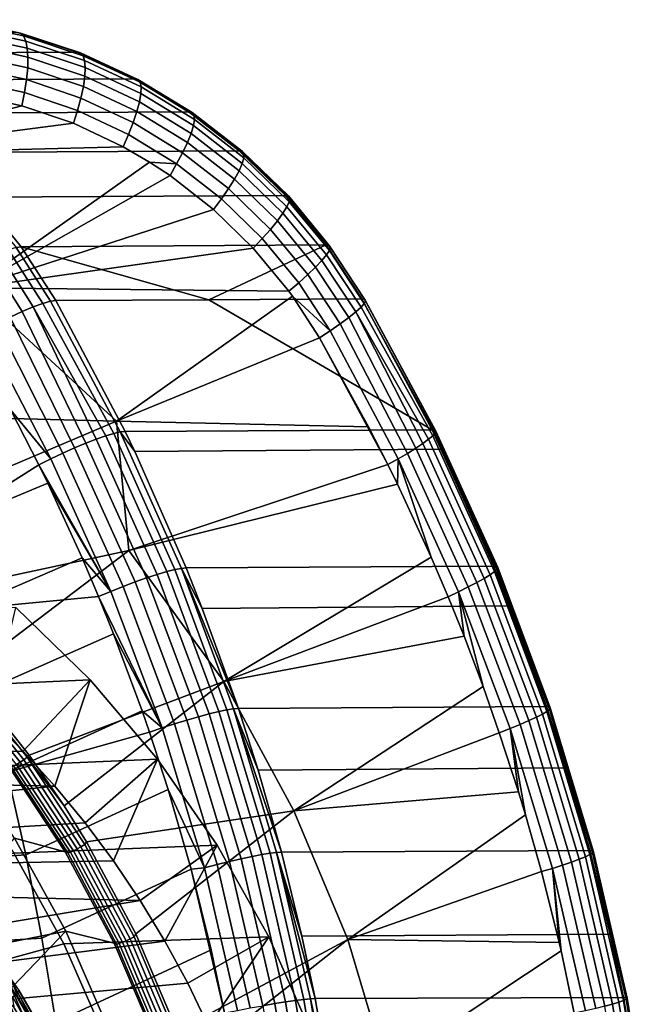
# Model space of a CAD drawing. Header units: metres. Extents: x -25 to 132, y -25 to 47.
# Tile 153 of 153: x 125 to 132, y 5 to 16. Entities that reach past the tile are written whole.
import ezdxf

# ---------------------------------------------------------------- set-up
doc = ezdxf.new("R2010")
doc.units = ezdxf.units.M
doc.layers.add('solid_12_061_031_XXX', color=7, linetype='CONTINUOUS')

msp = doc.modelspace()

# ---------------------------------------------------------------- linework, layer by layer
at = {"layer": 'solid_12_061_031_XXX'}
for points in [[(125.090279, 15.436637, 88.794922), (124.418808, 15.576872, 88.608582), (124.38649, 15.583559, 88.71331), (125.056175, 15.444326, 88.905884)], [(125.123222, 15.405948, 88.648102), (124.456329, 15.546039, 88.462898), (124.418808, 15.576872, 88.608582), (125.090279, 15.436637, 88.794922)], [(125.148064, 15.350977, 88.506882), (124.48835, 15.490347, 88.323418), (124.456329, 15.546039, 88.462898), (125.123222, 15.405948, 88.648102)], [(125.164078, 15.273325, 88.375366), (124.513947, 15.41142, 88.194199), (124.48835, 15.490347, 88.323418), (125.148064, 15.350977, 88.506882)], [(125.056175, 15.444326, 88.905884), (121.744667, 15.428331, 99.794983), (122.396454, 15.211702, 99.978363), (125.708443, 15.228595, 89.089119)], [(125.170799, 15.175253, 88.257393), (124.532364, 15.311555, 88.079002), (124.513947, 15.41142, 88.194199), (125.164078, 15.273325, 88.375366)], [(125.743439, 15.220067, 88.971222), (125.090279, 15.436637, 88.794922), (125.056175, 15.444326, 88.905884), (125.708443, 15.228595, 89.089119)], [(125.772011, 15.190022, 88.823364), (125.123222, 15.405948, 88.648102), (125.090279, 15.436637, 88.794922), (125.743439, 15.220067, 88.971222)], [(125.78994, 15.136565, 88.680527), (125.148064, 15.350977, 88.506882), (125.123222, 15.405948, 88.648102), (125.772011, 15.190022, 88.823364)], [(125.16803, 15.059615, 88.156387), (124.543076, 15.193659, 87.981186), (124.532364, 15.311555, 88.079002), (125.170799, 15.175253, 88.257393)], [(125.796715, 15.061252, 88.546867), (125.164078, 15.273325, 88.375366), (125.148064, 15.350977, 88.506882), (125.78994, 15.136565, 88.680527)], [(125.792122, 14.966275, 88.426285), (125.170799, 15.175253, 88.257393), (125.164078, 15.273325, 88.375366), (125.796715, 15.061252, 88.546867)], [(125.708443, 15.228595, 89.089119), (122.396454, 15.211702, 99.978363), (123.020882, 14.921215, 100.15567), (126.334953, 14.938893, 89.261688)], [(125.155861, 14.929779, 88.075287), (124.545769, 15.061164, 87.903603), (124.543076, 15.193659, 87.981186), (125.16803, 15.059615, 88.156387)], [(125.776314, 14.854401, 88.322281), (125.16803, 15.059615, 88.156387), (125.170799, 15.175253, 88.257393), (125.792122, 14.966275, 88.426285)], [(126.369949, 14.93002, 89.136658), (125.743439, 15.220067, 88.971222), (125.708443, 15.228595, 89.089119), (126.334953, 14.938893, 89.261688)], [(126.394409, 14.901117, 88.987839), (125.772011, 15.190022, 88.823364), (125.743439, 15.220067, 88.971222), (126.369949, 14.93002, 89.136658)], [(126.4058, 14.849954, 88.843498), (125.78994, 15.136565, 88.680527), (125.772011, 15.190022, 88.823364), (126.394409, 14.901117, 88.987839)], [(125.134636, 14.789524, 88.016464), (124.540359, 14.917929, 87.848495), (124.545769, 15.061164, 87.903603), (125.155861, 14.929779, 88.075287)], [(125.749733, 14.728885, 88.237892), (125.155861, 14.929779, 88.075287), (125.16803, 15.059615, 88.156387), (125.776314, 14.854401, 88.322281)], [(126.403778, 14.778018, 88.70784), (125.796715, 15.061252, 88.546867), (125.78994, 15.136565, 88.680527), (126.4058, 14.849954, 88.843498)], [(126.38842, 14.687404, 88.584808), (125.792122, 14.966275, 88.426285), (125.796715, 15.061252, 88.546867), (126.403778, 14.778018, 88.70784)], [(126.334953, 14.938893, 89.261688), (123.020882, 14.921215, 100.15567), (123.610283, 14.560426, 100.324127), (126.927551, 14.57875, 89.422256)], [(126.360161, 14.580751, 88.477997), (125.776314, 14.854401, 88.322281), (125.792122, 14.966275, 88.426285), (126.38842, 14.687404, 88.584808)], [(126.961937, 14.570189, 89.290367), (126.369949, 14.93002, 89.136658), (126.334953, 14.938893, 89.261688), (126.927551, 14.57875, 89.422256)], [(125.134636, 14.789524, 88.016464), (125.104469, 14.644331, 87.98159), (124.525139, 14.769649, 87.817047), (124.540359, 14.917929, 87.848495)], [(125.713165, 14.593382, 88.175575), (125.134636, 14.789524, 88.016464), (125.155861, 14.929779, 88.075287), (125.749733, 14.728885, 88.237892)], [(126.319824, 14.461164, 88.390511), (125.749733, 14.728885, 88.237892), (125.776314, 14.854401, 88.322281), (126.360161, 14.580751, 88.477997)], [(126.982597, 14.542918, 89.140663), (126.394409, 14.901117, 88.987839), (126.369949, 14.93002, 89.136658), (126.961937, 14.570189, 89.290367)], [(126.987885, 14.494804, 88.994926), (126.4058, 14.849954, 88.843498), (126.394409, 14.901117, 88.987839), (126.982597, 14.542918, 89.140663)], [(126.977646, 14.427246, 88.857399), (126.403778, 14.778018, 88.70784), (126.4058, 14.849954, 88.843498), (126.987885, 14.494804, 88.994926)], [(124.525139, 14.769649, 87.817047), (125.104469, 14.644331, 87.98159), (123.068596, 14.115781, 87.310493)], [(125.134636, 14.789524, 88.016464), (125.713165, 14.593382, 88.175575), (125.668694, 14.452729, 88.137512), (125.104469, 14.644331, 87.98159)], [(126.268585, 14.332124, 88.324898), (125.713165, 14.593382, 88.175575), (125.749733, 14.728885, 88.237892), (126.319824, 14.461164, 88.390511)], [(126.952179, 14.342212, 88.732094), (126.38842, 14.687404, 88.584808), (126.403778, 14.778018, 88.70784), (126.977646, 14.427246, 88.857399)], [(125.104469, 14.644331, 87.98159), (125.668694, 14.452729, 88.137512), (123.068596, 14.115781, 87.310493)], [(126.912224, 14.242176, 88.622643), (126.360161, 14.580751, 88.477997), (126.38842, 14.687404, 88.584808), (126.952179, 14.342212, 88.732094)], [(126.927551, 14.57875, 89.422256), (123.610283, 14.560426, 100.324127), (124.157188, 14.133914, 100.481491), (127.478432, 14.15274, 89.569435)], [(125.713165, 14.593382, 88.175575), (126.268585, 14.332124, 88.324898), (126.209999, 14.197638, 88.283714), (125.668694, 14.452729, 88.137512)], [(126.858948, 14.130053, 88.532249), (126.319824, 14.461164, 88.390511), (126.360161, 14.580751, 88.477997), (126.912224, 14.242176, 88.622643)], [(127.512032, 14.145047, 89.431404), (126.961937, 14.570189, 89.290367), (126.927551, 14.57875, 89.422256), (127.478432, 14.15274, 89.569435)], [(127.529251, 14.119884, 89.280899), (126.982597, 14.542918, 89.140663), (126.961937, 14.570189, 89.290367), (127.512032, 14.145047, 89.431404)], [(127.528954, 14.075542, 89.133873), (126.987885, 14.494804, 88.994926), (126.982597, 14.542918, 89.140663), (127.529251, 14.119884, 89.280899)], [(125.668694, 14.452729, 88.137512), (126.209999, 14.197638, 88.283714), (123.068596, 14.115781, 87.310493)], [(126.793892, 14.009104, 88.463531), (126.268585, 14.332124, 88.324898), (126.319824, 14.461164, 88.390511), (126.858948, 14.130053, 88.532249)], [(127.476379, 13.935009, 88.867172), (126.952179, 14.342212, 88.732094), (126.977646, 14.427246, 88.857399), (127.511162, 14.013313, 88.994614)], [(127.511162, 14.013313, 88.994614), (126.977646, 14.427246, 88.857399), (126.987885, 14.494804, 88.994926), (127.528954, 14.075542, 89.133873)], [(126.268585, 14.332124, 88.324898), (126.793892, 14.009104, 88.463531), (126.497749, 14.030066, 88.360252), (126.209999, 14.197638, 88.283714)], [(127.425629, 13.842909, 88.755264), (126.912224, 14.242176, 88.622643), (126.952179, 14.342212, 88.732094), (127.476379, 13.935009, 88.867172)], [(126.209999, 14.197638, 88.283714), (126.497749, 14.030066, 88.360252), (124.559616, 12.656854, 87.651993), (123.068596, 14.115781, 87.310493)], [(127.360382, 13.739694, 88.66214), (126.858948, 14.130053, 88.532249), (126.912224, 14.242176, 88.622643), (127.425629, 13.842909, 88.755264)], [(127.478432, 14.15274, 89.569435), (124.157188, 14.133914, 100.481491), (124.654678, 13.64706, 100.626114), (127.980614, 13.66618, 89.701874)], [(127.282547, 13.62837, 88.590515), (126.793892, 14.009104, 88.463531), (126.858948, 14.130053, 88.532249), (127.360382, 13.739694, 88.66214)], [(128.013458, 13.659797, 89.558693), (127.512032, 14.145047, 89.431404), (127.478432, 14.15274, 89.569435), (127.980614, 13.66618, 89.701874)], [(128.027618, 13.637195, 89.407463), (127.529251, 14.119884, 89.280899), (127.512032, 14.145047, 89.431404), (128.013458, 13.659797, 89.558693)], [(128.022324, 13.597307, 89.259262), (127.528954, 14.075542, 89.133873), (127.529251, 14.119884, 89.280899), (128.027618, 13.637195, 89.407463)], [(126.497749, 14.030066, 88.360252), (126.72171, 13.882404, 88.419319), (124.559616, 12.656854, 87.651993)], [(126.793892, 14.009104, 88.463531), (126.72171, 13.882404, 88.419319), (126.497749, 14.030066, 88.360252)], [(126.793892, 14.009104, 88.463531), (127.282547, 13.62837, 88.590515), (127.197166, 13.511328, 88.543297), (126.72171, 13.882404, 88.419319)], [(127.954544, 13.470796, 88.988998), (127.476379, 13.935009, 88.867172), (127.511162, 14.013313, 88.994614), (127.997726, 13.541298, 89.118408)], [(127.997726, 13.541298, 89.118408), (127.511162, 14.013313, 88.994614), (127.528954, 14.075542, 89.133873), (128.022324, 13.597307, 89.259262)], [(126.72171, 13.882404, 88.419319), (127.197166, 13.511328, 88.543297), (124.559616, 12.656854, 87.651993)], [(127.89402, 13.387855, 88.874802), (127.425629, 13.842909, 88.755264), (127.476379, 13.935009, 88.867172), (127.954544, 13.470796, 88.988998)], [(127.817932, 13.294888, 88.779152), (127.360382, 13.739694, 88.66214), (127.425629, 13.842909, 88.755264), (127.89402, 13.387855, 88.874802)], [(127.980614, 13.66618, 89.701874), (124.654678, 13.64706, 100.626114), (125.096519, 13.105865, 100.756851), (128.427902, 13.125029, 89.818214)], [(127.728493, 13.194603, 88.704819), (127.282547, 13.62837, 88.590515), (127.360382, 13.739694, 88.66214), (127.817932, 13.294888, 88.779152)], [(128.460068, 13.120348, 89.670998), (128.013458, 13.659797, 89.558693), (127.980614, 13.66618, 89.701874), (128.427902, 13.125029, 89.818214)], [(128.471603, 13.10073, 89.519127), (128.027618, 13.637195, 89.407463), (128.013458, 13.659797, 89.558693), (128.460068, 13.120348, 89.670998)], [(124.598305, 13.637602, 100.774651), (125.040581, 13.098453, 100.901375), (125.096519, 13.105865, 100.756851), (124.654678, 13.64706, 100.626114)], [(127.282547, 13.62837, 88.590515), (127.728493, 13.194603, 88.704819), (127.63092, 13.088827, 88.654739), (127.197166, 13.511328, 88.543297)], [(128.380783, 12.955234, 89.096375), (127.954544, 13.470796, 88.988998), (127.997726, 13.541298, 89.118408), (128.431381, 13.016953, 89.22757)], [(128.431381, 13.016953, 89.22757), (127.997726, 13.541298, 89.118408), (128.022324, 13.597307, 89.259262), (128.461945, 13.065928, 89.369873)], [(128.461945, 13.065928, 89.369873), (128.022324, 13.597307, 89.259262), (128.027618, 13.637195, 89.407463), (128.471603, 13.10073, 89.519127)], [(127.197166, 13.511328, 88.543297), (127.63092, 13.088827, 88.654739), (124.559616, 12.656854, 87.651993)], [(128.311646, 12.882565, 88.980095), (127.89402, 13.387855, 88.874802), (127.954544, 13.470796, 88.988998), (128.380783, 12.955234, 89.096375)], [(128.225967, 12.801063, 88.882118), (127.817932, 13.294888, 88.779152), (127.89402, 13.387855, 88.874802), (128.311646, 12.882565, 88.980095)], [(128.126236, 12.7131, 88.805305), (127.728493, 13.194603, 88.704819), (127.817932, 13.294888, 88.779152), (128.225967, 12.801063, 88.882118)], [(128.427902, 13.125029, 89.818214), (125.096519, 13.105865, 100.756851), (127.143959, 12.526846, 95.400604)], [(128.427902, 13.125029, 89.818214), (127.143959, 12.526846, 95.400604), (128.814819, 12.535851, 89.917061)], [(127.728493, 13.194603, 88.704819), (128.126236, 12.7131, 88.805305), (128.0177, 12.620083, 88.752563), (127.63092, 13.088827, 88.654739)], [(128.846451, 12.533149, 89.766968), (128.460068, 13.120348, 89.670998), (128.427902, 13.125029, 89.818214), (128.814819, 12.535851, 89.917061)], [(128.460068, 13.120348, 89.670998), (128.846451, 12.533149, 89.766968), (128.855804, 12.516906, 89.614555), (128.471603, 13.10073, 89.519127)], [(127.63092, 13.088827, 88.654739), (128.0177, 12.620083, 88.752563), (124.559616, 12.656854, 87.651993)], [(124.746674, 12.966336, 101.27758), (125.109108, 12.399914, 101.39106), (125.229134, 12.450275, 101.289619), (124.861305, 13.026887, 101.172264)], [(124.861305, 13.026887, 101.172264), (125.229134, 12.450275, 101.289619), (125.332642, 12.487366, 101.166573), (124.960419, 13.071437, 101.045403)], [(124.960419, 13.071437, 101.045403), (125.332642, 12.487366, 101.166573), (125.416168, 12.509938, 101.026047), (125.040581, 13.098453, 100.901375)], [(125.040581, 13.098453, 100.901375), (125.416168, 12.509938, 101.026047), (125.477005, 12.517149, 100.872818), (125.096519, 13.105865, 100.756851)], [(125.096519, 13.105865, 100.756851), (125.477005, 12.517149, 100.872818), (127.143959, 12.526846, 95.400604)], [(128.431381, 13.016953, 89.22757), (128.806839, 12.446551, 89.320793), (128.749924, 12.394488, 89.188004), (128.380783, 12.955234, 89.096375)], [(128.461945, 13.065928, 89.369873), (128.842484, 12.487758, 89.464371), (128.806839, 12.446551, 89.320793), (128.431381, 13.016953, 89.22757)], [(128.471603, 13.10073, 89.519127), (128.855804, 12.516906, 89.614555), (128.842484, 12.487758, 89.464371), (128.461945, 13.065928, 89.369873)], [(124.620453, 12.891872, 101.357735), (124.976616, 12.337974, 101.467491), (125.109108, 12.399914, 101.39106), (124.746674, 12.966336, 101.27758)], [(128.380783, 12.955234, 89.096375), (128.749924, 12.394488, 89.188004), (128.673416, 12.333084, 89.06987), (128.311646, 12.882565, 88.980095)], [(128.225967, 12.801063, 88.882118), (128.579514, 12.264126, 88.969826), (128.470963, 12.189622, 88.890785), (128.126236, 12.7131, 88.805305)], [(128.311646, 12.882565, 88.980095), (128.673416, 12.333084, 89.06987), (128.579514, 12.264126, 88.969826), (128.225967, 12.801063, 88.882118)], [(128.126236, 12.7131, 88.805305), (128.470963, 12.189622, 88.890785), (128.05751, 12.565469, 88.762527), (128.0177, 12.620083, 88.752563)], [(124.559616, 12.656854, 87.651993), (126.13797, 11.201468, 88.067482), (123.400963, 11.271397, 87.169708)], [(128.0177, 12.620083, 88.752563), (128.05751, 12.565469, 88.762527), (126.13797, 11.201468, 88.067482), (124.559616, 12.656854, 87.651993)], [(125.229134, 12.450275, 101.289619), (126.019562, 11.042066, 101.481804), (126.107651, 11.06799, 101.368736), (125.332642, 12.487366, 101.166573)], [(125.332642, 12.487366, 101.166573), (126.107651, 11.06799, 101.368736), (126.178902, 11.08375, 101.242683), (125.416168, 12.509938, 101.026047)], [(126.178902, 11.08375, 101.242683), (126.231415, 11.088947, 101.107086), (125.477005, 12.517149, 100.872818), (125.416168, 12.509938, 101.026047)], [(127.143959, 12.526846, 95.400604), (125.477005, 12.517149, 100.872818), (126.231415, 11.088947, 101.107086), (129.582031, 11.109067, 90.112572)], [(128.05751, 12.565469, 88.762527), (128.351913, 12.112291, 88.835396), (126.13797, 11.201468, 88.067482)], [(129.582031, 11.109067, 90.112572), (128.814819, 12.535851, 89.917061), (127.143959, 12.526846, 95.400604)], [(128.470963, 12.189622, 88.890785), (128.351913, 12.112291, 88.835396), (128.05751, 12.565469, 88.762527)], [(128.806839, 12.446551, 89.320793), (128.842484, 12.487758, 89.464371), (129.615952, 11.072692, 89.704697), (129.589508, 11.04249, 89.572662)], [(128.846451, 12.533149, 89.766968), (128.814819, 12.535851, 89.917061), (129.582031, 11.109067, 90.112572), (129.612228, 11.106236, 89.977814)], [(128.842484, 12.487758, 89.464371), (128.855804, 12.516906, 89.614555), (129.623581, 11.094109, 89.840813), (129.615952, 11.072692, 89.704697)], [(128.855804, 12.516906, 89.614555), (128.846451, 12.533149, 89.766968), (129.612228, 11.106236, 89.977814), (129.623581, 11.094109, 89.840813)], [(125.109108, 12.399914, 101.39106), (124.976616, 12.337974, 101.467491), (125.679176, 10.911316, 101.715584), (125.802483, 10.962689, 101.657524)], [(125.229134, 12.450275, 101.289619), (125.109108, 12.399914, 101.39106), (125.802483, 10.962689, 101.657524), (125.916946, 11.006656, 101.578911)], [(125.229134, 12.450275, 101.289619), (125.916946, 11.006656, 101.578911), (126.019562, 11.042066, 101.481804)], [(128.749924, 12.394488, 89.188004), (129.483093, 10.95876, 89.333084), (129.405624, 10.907201, 89.231178), (128.673416, 12.333084, 89.06987)], [(128.749924, 12.394488, 89.188004), (128.806839, 12.446551, 89.320793), (129.589508, 11.04249, 89.572662), (129.544876, 11.004212, 89.447815)], [(128.749924, 12.394488, 89.188004), (129.544876, 11.004212, 89.447815), (129.483093, 10.95876, 89.333084)], [(124.836098, 12.266537, 101.516327), (124.692291, 12.188006, 101.535934), (125.41909, 10.791892, 101.764534), (125.550255, 10.853882, 101.751564)], [(124.976616, 12.337974, 101.467491), (124.836098, 12.266537, 101.516327), (125.550255, 10.853882, 101.751564), (125.679176, 10.911316, 101.715584)], [(128.579514, 12.264126, 88.969826), (129.314285, 10.850747, 89.144485), (129.211243, 10.790727, 89.07505), (128.470963, 12.189622, 88.890785)], [(128.673416, 12.333084, 89.06987), (129.405624, 10.907201, 89.231178), (129.314285, 10.850747, 89.144485), (128.579514, 12.264126, 88.969826)], [(124.692291, 12.188006, 101.535934), (124.549347, 12.103815, 101.525238), (124.983376, 11.323663, 101.659668), (125.41909, 10.791892, 101.764534)], [(128.470963, 12.189622, 88.890785), (129.211243, 10.790727, 89.07505), (129.098877, 10.728585, 89.024445), (128.351913, 12.112291, 88.835396)], [(128.351913, 12.112291, 88.835396), (128.888702, 11.141017, 88.969917), (126.13797, 11.201468, 88.067482)], [(129.098877, 10.728585, 89.024445), (128.888702, 11.141017, 88.969917), (128.351913, 12.112291, 88.835396)], [(124.173767, 10.020822, 101.571915), (125.289268, 10.727015, 101.753891), (124.983376, 11.323663, 101.659668), (123.866539, 10.881408, 101.456093)], [(125.41909, 10.791892, 101.764534), (124.983376, 11.323663, 101.659668), (125.289268, 10.727015, 101.753891)], [(122.866806, 9.972774, 86.89595), (123.400963, 11.271397, 87.169708), (126.13797, 11.201468, 88.067482), (122.992424, 9.872211, 86.931496)], [(123.708984, 9.242593, 87.134933), (122.992424, 9.872211, 86.931496), (126.13797, 11.201468, 88.067482), (126.272339, 9.788999, 88.03788)], [(129.098877, 10.728585, 89.024445), (126.272339, 9.788999, 88.03788), (126.13797, 11.201468, 88.067482), (128.888702, 11.141017, 88.969917)], [(126.178902, 11.08375, 101.242683), (126.107651, 11.06799, 101.368736), (126.774246, 9.581875, 101.571671), (126.845779, 9.595492, 101.446518)], [(126.178902, 11.08375, 101.242683), (126.336815, 10.870059, 101.13958), (126.231415, 11.088947, 101.107086)], [(126.845779, 9.595492, 101.446518), (126.898117, 9.600087, 101.311829), (126.336815, 10.870059, 101.13958), (126.178902, 11.08375, 101.242683)], [(129.582031, 11.109067, 90.112572), (126.231415, 11.088947, 101.107086), (126.336815, 10.870059, 101.13958), (129.685593, 10.897181, 90.139984)], [(130.257111, 9.620111, 90.295723), (129.582031, 11.109067, 90.112572), (129.685593, 10.897181, 90.139984)], [(130.287659, 9.616815, 90.161293), (129.612228, 11.106236, 89.977814), (129.582031, 11.109067, 90.112572), (130.257111, 9.620111, 90.295723)], [(129.615952, 11.072692, 89.704697), (130.290405, 9.586491, 89.888275), (130.262711, 9.559803, 89.755989), (129.589508, 11.04249, 89.572662)], [(129.612228, 11.106236, 89.977814), (130.287659, 9.616815, 90.161293), (130.298782, 9.605644, 90.024437), (129.623581, 11.094109, 89.840813)], [(129.623581, 11.094109, 89.840813), (130.298782, 9.605644, 90.024437), (130.290405, 9.586491, 89.888275), (129.615952, 11.072692, 89.704697)], [(125.802483, 10.962689, 101.657524), (125.679176, 10.911316, 101.715584), (126.340248, 9.447268, 101.915497), (126.465599, 9.491378, 101.858002)], [(125.916946, 11.006656, 101.578911), (125.802483, 10.962689, 101.657524), (126.465599, 9.491378, 101.858002), (126.581665, 9.529135, 101.780106)], [(126.019562, 11.042066, 101.481804), (125.916946, 11.006656, 101.578911), (126.581665, 9.529135, 101.780106), (126.68544, 9.559563, 101.68383)], [(126.107651, 11.06799, 101.368736), (126.019562, 11.042066, 101.481804), (126.68544, 9.559563, 101.68383), (126.774246, 9.581875, 101.571671)], [(129.544876, 11.004212, 89.447815), (130.216354, 9.526206, 89.630692), (130.15242, 9.486487, 89.515305), (129.483093, 10.95876, 89.333084)], [(129.589508, 11.04249, 89.572662), (130.262711, 9.559803, 89.755989), (130.216354, 9.526206, 89.630692), (129.544876, 11.004212, 89.447815)], [(125.550255, 10.853882, 101.751564), (125.41909, 10.791892, 101.764534), (126.074821, 9.344695, 101.963905), (126.208855, 9.397948, 101.951103)], [(125.679176, 10.911316, 101.715584), (125.550255, 10.853882, 101.751564), (126.208855, 9.397948, 101.951103), (126.340248, 9.447268, 101.915497)], [(129.685593, 10.897181, 90.139984), (126.336815, 10.870059, 101.13958), (126.898117, 9.600087, 101.311829), (130.257111, 9.620111, 90.295723)], [(129.405624, 10.907201, 89.231178), (130.072418, 9.441577, 89.412537), (129.978226, 9.392528, 89.324799), (129.314285, 10.850747, 89.144485)], [(129.483093, 10.95876, 89.333084), (130.15242, 9.486487, 89.515305), (130.072418, 9.441577, 89.412537), (129.405624, 10.907201, 89.231178)], [(125.41909, 10.791892, 101.764534), (125.289268, 10.727015, 101.753891), (126.074821, 9.344695, 101.963905)], [(129.211243, 10.790727, 89.07505), (129.204895, 10.512607, 89.052368), (129.098877, 10.728585, 89.024445)], [(129.211243, 10.790727, 89.07505), (129.571594, 9.718568, 89.151146), (129.204895, 10.512607, 89.052368)], [(129.314285, 10.850747, 89.144485), (129.978226, 9.392528, 89.324799), (129.872025, 9.340487, 89.254143), (129.211243, 10.790727, 89.07505)], [(129.872025, 9.340487, 89.254143), (129.756668, 9.285842, 89.202332), (129.571594, 9.718568, 89.151146), (129.211243, 10.790727, 89.07505)], [(124.173767, 10.020822, 101.571915), (125.387497, 10.525743, 101.784081), (125.289268, 10.727015, 101.753891)], [(126.074821, 9.344695, 101.963905), (125.289268, 10.727015, 101.753891), (125.387497, 10.525743, 101.784081)], [(129.098877, 10.728585, 89.024445), (129.204895, 10.512607, 89.052368), (126.272339, 9.788999, 88.03788)], [(124.455894, 9.148337, 101.678268), (125.761681, 9.711667, 101.898628), (125.387497, 10.525743, 101.784081), (124.173767, 10.020822, 101.571915)], [(126.074821, 9.344695, 101.963905), (125.387497, 10.525743, 101.784081), (125.761681, 9.711667, 101.898628)], [(127.309799, 8.361344, 88.333076), (126.272339, 9.788999, 88.03788), (129.204895, 10.512607, 89.052368), (129.571594, 9.718568, 89.151146)], [(124.483772, 8.435565, 87.356873), (123.708984, 9.242593, 87.134933), (126.272339, 9.788999, 88.03788)], [(125.185623, 7.556711, 87.560493), (124.483772, 8.435565, 87.356873), (126.272339, 9.788999, 88.03788), (127.309799, 8.361344, 88.333076)], [(124.455894, 9.148337, 101.678268), (125.941605, 9.288964, 101.953491), (125.761681, 9.711667, 101.898628)], [(126.074821, 9.344695, 101.963905), (125.761681, 9.711667, 101.898628), (125.941605, 9.288964, 101.953491)], [(129.756668, 9.285842, 89.202332), (127.309799, 8.361344, 88.333076), (129.571594, 9.718568, 89.151146)], [(126.774246, 9.581875, 101.571671), (126.68544, 9.559563, 101.68383), (127.254265, 8.033603, 101.855141), (127.343742, 8.052273, 101.743729)], [(126.845779, 9.595492, 101.446518), (126.774246, 9.581875, 101.571671), (127.343742, 8.052273, 101.743729), (127.415581, 8.063706, 101.619316)], [(126.845779, 9.595492, 101.446518), (127.074165, 9.158018, 101.365578), (126.898117, 9.600087, 101.311829)], [(126.845779, 9.595492, 101.446518), (127.467873, 8.067604, 101.485321), (127.074165, 9.158018, 101.365578)], [(126.845779, 9.595492, 101.446518), (127.415581, 8.063706, 101.619316), (127.467873, 8.067604, 101.485321)], [(130.257111, 9.620111, 90.295723), (126.898117, 9.600087, 101.311829), (127.074165, 9.158018, 101.365578), (130.430847, 9.188092, 90.344673)], [(130.831589, 8.086361, 90.460625), (130.257111, 9.620111, 90.295723), (130.430847, 9.188092, 90.344673)], [(130.862137, 8.083015, 90.326614), (130.287659, 9.616815, 90.161293), (130.257111, 9.620111, 90.295723), (130.831589, 8.086361, 90.460625)], [(130.290405, 9.586491, 89.888275), (130.863815, 8.056538, 90.053848), (130.835037, 8.033707, 89.921432), (130.262711, 9.559803, 89.755989)], [(130.287659, 9.616815, 90.161293), (130.862137, 8.083015, 90.326614), (130.872925, 8.073103, 90.189972), (130.298782, 9.605644, 90.024437)], [(130.298782, 9.605644, 90.024437), (130.872925, 8.073103, 90.189972), (130.863815, 8.056538, 90.053848), (130.290405, 9.586491, 89.888275)], [(126.465599, 9.491378, 101.858002), (126.340248, 9.447268, 101.915497), (126.904808, 7.93981, 102.084961), (127.031952, 7.976641, 102.027977)], [(126.581665, 9.529135, 101.780106), (126.465599, 9.491378, 101.858002), (127.031952, 7.976641, 102.027977), (127.149437, 8.008175, 101.950706)], [(126.68544, 9.559563, 101.68383), (126.581665, 9.529135, 101.780106), (127.149437, 8.008175, 101.950706), (127.254265, 8.033603, 101.855141)], [(130.15242, 9.486487, 89.515305), (130.721542, 7.971509, 89.679863), (130.639481, 7.933593, 89.576355), (130.072418, 9.441577, 89.412537)], [(130.216354, 9.526206, 89.630692), (130.787231, 8.005141, 89.795792), (130.721542, 7.971509, 89.679863), (130.15242, 9.486487, 89.515305)], [(130.262711, 9.559803, 89.755989), (130.835037, 8.033707, 89.921432), (130.787231, 8.005141, 89.795792), (130.216354, 9.526206, 89.630692)], [(126.208855, 9.397948, 101.951103), (126.074821, 9.344695, 101.963905), (126.634789, 7.854144, 102.132805), (126.771286, 7.898626, 102.120201)], [(126.340248, 9.447268, 101.915497), (126.208855, 9.397948, 101.951103), (126.771286, 7.898626, 102.120201), (126.904808, 7.93981, 102.084961)], [(129.978226, 9.392528, 89.324799), (130.542969, 7.892277, 89.487679), (130.43425, 7.848526, 89.415894), (129.872025, 9.340487, 89.254143)], [(130.072418, 9.441577, 89.412537), (130.639481, 7.933593, 89.576355), (130.542969, 7.892277, 89.487679), (129.978226, 9.392528, 89.324799)], [(124.712296, 8.264836, 101.77491), (126.105659, 8.882563, 102.003395), (125.941605, 9.288964, 101.953491), (124.455894, 9.148337, 101.678268)], [(126.074821, 9.344695, 101.963905), (125.941605, 9.288964, 101.953491), (126.634789, 7.854144, 102.132805)], [(126.634789, 7.854144, 102.132805), (125.941605, 9.288964, 101.953491), (126.105659, 8.882563, 102.003395)], [(129.756668, 9.285842, 89.202332), (129.931259, 8.854063, 89.25148), (127.309799, 8.361344, 88.333076)], [(129.872025, 9.340487, 89.254143), (129.931259, 8.854063, 89.25148), (129.756668, 9.285842, 89.202332)], [(129.872025, 9.340487, 89.254143), (130.13887, 8.30599, 89.311012), (129.931259, 8.854063, 89.25148)], [(130.43425, 7.848526, 89.415894), (130.31633, 7.802019, 89.362862), (130.13887, 8.30599, 89.311012), (129.872025, 9.340487, 89.254143)], [(125.039619, 9.170016, 80.406601), (122.878426, 9.06899, 87.879578), (123.668793, 8.280939, 88.121216), (125.851265, 8.380338, 80.654747)], [(125.117874, 7.601398, 79.675865), (124.752342, 7.965309, 79.56411), (125.039619, 9.170016, 80.406601), (125.851265, 8.380338, 80.654747)], [(130.430847, 9.188092, 90.344673), (127.074165, 9.158018, 101.365578), (127.467873, 8.067604, 101.485321), (130.831589, 8.086361, 90.460625)], [(124.942467, 7.371291, 101.861664), (126.418953, 8.039265, 102.098358), (126.105659, 8.882563, 102.003395), (124.712296, 8.264836, 101.77491)], [(126.634789, 7.854144, 102.132805), (126.105659, 8.882563, 102.003395), (126.418953, 8.039265, 102.098358)], [(128.075058, 6.947746, 88.556923), (127.309799, 8.361344, 88.333076), (129.931259, 8.854063, 89.25148), (130.13887, 8.30599, 89.311012)], [(124.416832, 8.389278, 87.348717), (125.124184, 7.504972, 87.553917), (125.084656, 7.478592, 87.564964), (124.379822, 8.35976, 87.360535)], [(124.453514, 8.421448, 87.348503), (125.163589, 7.533738, 87.554535), (125.124184, 7.504972, 87.553917), (124.416832, 8.389278, 87.348717)], [(125.163589, 7.533738, 87.554535), (124.453514, 8.421448, 87.348503), (124.483772, 8.435565, 87.356873), (125.185623, 7.556711, 87.560493)], [(125.851265, 8.380338, 80.654747), (123.668793, 8.280939, 88.121216), (124.38398, 7.417854, 88.339874), (126.586258, 7.512445, 80.879463)], [(124.379822, 8.35976, 87.360535), (125.084656, 7.478592, 87.564964), (125.047356, 7.456167, 87.587006), (124.344696, 8.334649, 87.38324)], [(125.117874, 7.601398, 79.675865), (125.851265, 8.380338, 80.654747), (125.465881, 7.219164, 79.782265)], [(125.56588, 7.002754, 87.672127), (125.185623, 7.556711, 87.560493), (127.309799, 8.361344, 88.333076)], [(125.795349, 6.819771, 79.882988), (125.465881, 7.219164, 79.782265), (125.851265, 8.380338, 80.654747), (126.586258, 7.512445, 80.879463)], [(125.809181, 6.611375, 87.74411), (125.56588, 7.002754, 87.672127), (127.309799, 8.361344, 88.333076), (128.075058, 6.947746, 88.556923)], [(130.31633, 7.802019, 89.362862), (128.075058, 6.947746, 88.556923), (130.13887, 8.30599, 89.311012)], [(127.415581, 8.063706, 101.619316), (127.343742, 8.052273, 101.743729), (127.813469, 6.486088, 101.884804), (127.88559, 6.495291, 101.760994)], [(127.415581, 8.063706, 101.619316), (127.683968, 7.391641, 101.550797), (127.467873, 8.067604, 101.485321)], [(127.415581, 8.063706, 101.619316), (127.937889, 6.49842, 101.627525), (127.683968, 7.391641, 101.550797)], [(127.415581, 8.063706, 101.619316), (127.88559, 6.495291, 101.760994), (127.937889, 6.49842, 101.627525)], [(130.831589, 8.086361, 90.460625), (127.467873, 8.067604, 101.485321), (127.683968, 7.391641, 101.550797), (131.045624, 7.420094, 90.524323)], [(131.303696, 6.5149, 90.602875), (130.831589, 8.086361, 90.460625), (131.045624, 7.420094, 90.524323)], [(131.334091, 6.511887, 90.469299), (130.862137, 8.083015, 90.326614), (130.831589, 8.086361, 90.460625), (131.303696, 6.5149, 90.602875)], [(130.862137, 8.083015, 90.326614), (131.334091, 6.511887, 90.469299), (131.344513, 6.503523, 90.332901), (130.872925, 8.073103, 90.189972)], [(130.872925, 8.073103, 90.189972), (131.344513, 6.503523, 90.332901), (131.334747, 6.489847, 90.196884), (130.863815, 8.056538, 90.053848)], [(122.535034, 7.54855, 78.886215), (122.151993, 7.794229, 78.769104), (124.752342, 7.965309, 79.56411), (125.117874, 7.601398, 79.675865)], [(124.942467, 7.371291, 101.861664), (126.498772, 7.807659, 102.122482), (126.418953, 8.039265, 102.098358)], [(126.634789, 7.854144, 102.132805), (126.418953, 8.039265, 102.098358), (126.498772, 7.807659, 102.122482)], [(127.031952, 7.976641, 102.027977), (126.904808, 7.93981, 102.084961), (127.370354, 6.395911, 102.223892), (127.498985, 6.42543, 102.167343)], [(127.149437, 8.008175, 101.950706), (127.031952, 7.976641, 102.027977), (127.498985, 6.42543, 102.167343), (127.617676, 6.450707, 102.090599)], [(127.254265, 8.033603, 101.855141), (127.149437, 8.008175, 101.950706), (127.617676, 6.450707, 102.090599), (127.723404, 6.4711, 101.995613)], [(127.343742, 8.052273, 101.743729), (127.254265, 8.033603, 101.855141), (127.723404, 6.4711, 101.995613), (127.813469, 6.486088, 101.884804)], [(130.721542, 7.971509, 89.679863), (131.188965, 6.420687, 89.822166), (131.105286, 6.390039, 89.71804), (130.639481, 7.933593, 89.576355)], [(130.787231, 8.005141, 89.795792), (131.256073, 6.447943, 89.938522), (131.188965, 6.420687, 89.822166), (130.721542, 7.971509, 89.679863)], [(130.835037, 8.033707, 89.921432), (131.305038, 6.471176, 90.0644), (131.256073, 6.447943, 89.938522), (130.787231, 8.005141, 89.795792)], [(130.863815, 8.056538, 90.053848), (131.334747, 6.489847, 90.196884), (131.305038, 6.471176, 90.0644), (130.835037, 8.033707, 89.921432)], [(126.634789, 7.854144, 102.132805), (126.498772, 7.807659, 102.122482), (126.701195, 7.182664, 102.18354), (127.096519, 6.327242, 102.271202)], [(126.771286, 7.898626, 102.120201), (126.634789, 7.854144, 102.132805), (127.096519, 6.327242, 102.271202), (127.235046, 6.362902, 102.258812)], [(126.904808, 7.93981, 102.084961), (126.771286, 7.898626, 102.120201), (127.235046, 6.362902, 102.258812), (127.370354, 6.395911, 102.223892)], [(130.43425, 7.848526, 89.415894), (130.525742, 7.155144, 89.425217), (130.31633, 7.802019, 89.362862)], [(130.542969, 7.892277, 89.487679), (131.006989, 6.356711, 89.628555), (130.896317, 6.321475, 89.555779), (130.43425, 7.848526, 89.415894)], [(130.43425, 7.848526, 89.415894), (130.601608, 6.904023, 89.448128), (130.525742, 7.155144, 89.425217)], [(130.896317, 6.321475, 89.555779), (130.775757, 6.285571, 89.501373), (130.601608, 6.904023, 89.448128), (130.43425, 7.848526, 89.415894)], [(130.639481, 7.933593, 89.576355), (131.105286, 6.390039, 89.71804), (131.006989, 6.356711, 89.628555), (130.542969, 7.892277, 89.487679)], [(125.146202, 6.468845, 101.938446), (126.701195, 7.182664, 102.18354), (126.498772, 7.807659, 102.122482), (124.942467, 7.371291, 101.861664)], [(130.31633, 7.802019, 89.362862), (130.525742, 7.155144, 89.425217), (128.075058, 6.947746, 88.556923)], [(122.90731, 7.280826, 79.000031), (122.535034, 7.54855, 78.886215), (125.117874, 7.601398, 79.675865), (125.465881, 7.219164, 79.782265)], [(125.578094, 6.502216, 87.882301), (125.024841, 6.649901, 89.372353), (124.375519, 7.603396, 89.173836), (124.956879, 7.441829, 87.699516)], [(125.163589, 7.533738, 87.554535), (125.791046, 6.581468, 87.739304), (125.749237, 6.556355, 87.737953), (125.124184, 7.504972, 87.553917)], [(125.163589, 7.533738, 87.554535), (125.185623, 7.556711, 87.560493), (125.56588, 7.002754, 87.672127)], [(125.791046, 6.581468, 87.739304), (125.163589, 7.533738, 87.554535), (125.56588, 7.002754, 87.672127), (125.809181, 6.611375, 87.74411)], [(126.586258, 7.512445, 80.879463), (124.38398, 7.417854, 88.339874), (125.017418, 6.487653, 88.533531), (127.237656, 6.574573, 81.078613)], [(125.606491, 6.489505, 87.840309), (125.578094, 6.502216, 87.882301), (124.956879, 7.441829, 87.699516), (124.988045, 7.428205, 87.658287)], [(125.014496, 7.439031, 87.618744), (125.633919, 6.498892, 87.801064), (125.606491, 6.489505, 87.840309), (124.988045, 7.428205, 87.658287)], [(125.047356, 7.456167, 87.587006), (125.668266, 6.5138, 87.769783), (125.633919, 6.498892, 87.801064), (125.014496, 7.439031, 87.618744)], [(125.084656, 7.478592, 87.564964), (125.707481, 6.533342, 87.748322), (125.668266, 6.5138, 87.769783), (125.047356, 7.456167, 87.587006)], [(125.124184, 7.504972, 87.553917), (125.749237, 6.556355, 87.737953), (125.707481, 6.533342, 87.748322), (125.084656, 7.478592, 87.564964)], [(125.795349, 6.819771, 79.882988), (126.586258, 7.512445, 80.879463), (126.105843, 6.403724, 79.977921)], [(126.39637, 5.972361, 80.066742), (126.105843, 6.403724, 79.977921), (126.586258, 7.512445, 80.879463), (127.237656, 6.574573, 81.078613)], [(131.045624, 7.420094, 90.524323), (127.683968, 7.391641, 101.550797), (127.937889, 6.49842, 101.627525), (131.303696, 6.5149, 90.602875)], [(124.942467, 7.371291, 101.861664), (123.111542, 7.224829, 101.52536), (123.281067, 6.337685, 101.60141), (125.146202, 6.468845, 101.938446)], [(123.265846, 6.993322, 79.109642), (122.90731, 7.280826, 79.000031), (125.465881, 7.219164, 79.782265)], [(123.607658, 6.688303, 79.214149), (123.265846, 6.993322, 79.109642), (125.465881, 7.219164, 79.782265), (125.795349, 6.819771, 79.882988)], [(125.323326, 5.558658, 102.005211), (126.951897, 6.313632, 102.258934), (126.701195, 7.182664, 102.18354), (125.146202, 6.468845, 101.938446)], [(127.096519, 6.327242, 102.271202), (126.701195, 7.182664, 102.18354), (126.951897, 6.313632, 102.258934)], [(128.662811, 5.544872, 88.734619), (128.075058, 6.947746, 88.556923), (130.525742, 7.155144, 89.425217), (130.601608, 6.904023, 89.448128)], [(126.348907, 5.60548, 87.905571), (125.809181, 6.611375, 87.74411), (128.075058, 6.947746, 88.556923)], [(126.799591, 4.545893, 88.042519), (126.348907, 5.60548, 87.905571), (128.075058, 6.947746, 88.556923), (128.662811, 5.544872, 88.734619)], [(130.775757, 6.285571, 89.501373), (128.662811, 5.544872, 88.734619), (130.601608, 6.904023, 89.448128)], [(123.933479, 6.364716, 79.313759), (123.607658, 6.688303, 79.214149), (125.795349, 6.819771, 79.882988), (126.105843, 6.403724, 79.977921)], [(124.679779, 5.456417, 90.024986), (124.411987, 5.950739, 89.943115), (125.024841, 6.649901, 89.372353), (125.584541, 5.636179, 89.543472)], [(127.237656, 6.574573, 81.078613), (125.017418, 6.487653, 88.533531), (125.563416, 5.498742, 88.700462), (127.799469, 5.575357, 81.250374)], [(126.112526, 5.506339, 88.042137), (125.584541, 5.636179, 89.543472), (125.024841, 6.649901, 89.372353), (125.578094, 6.502216, 87.882301)], [(125.749237, 6.556355, 87.737953), (126.286674, 5.551541, 87.898773), (126.243019, 5.53209, 87.908554), (125.707481, 6.533342, 87.748322)], [(125.791046, 6.581468, 87.739304), (126.330551, 5.57279, 87.900757), (126.286674, 5.551541, 87.898773), (125.749237, 6.556355, 87.737953)], [(126.330551, 5.57279, 87.900757), (125.791046, 6.581468, 87.739304), (125.809181, 6.611375, 87.74411), (126.348907, 5.60548, 87.905571)], [(126.39637, 5.972361, 80.066742), (127.237656, 6.574573, 81.078613), (126.66626, 5.526683, 80.149254)], [(126.915009, 5.067528, 80.225304), (126.66626, 5.526683, 80.149254), (127.237656, 6.574573, 81.078613), (127.799469, 5.575357, 81.250374)], [(125.146202, 6.468845, 101.938446), (123.281067, 6.337685, 101.60141), (123.428436, 5.443998, 101.667526), (125.323326, 5.558658, 102.005211)], [(125.017418, 6.487653, 88.533531), (124.308769, 6.250164, 88.316879), (124.851532, 5.30324, 88.482819), (125.563416, 5.498742, 88.700462)], [(126.138306, 5.495156, 87.999405), (126.112526, 5.506339, 88.042137), (125.578094, 6.502216, 87.882301), (125.606491, 6.489505, 87.840309)], [(125.633919, 6.498892, 87.801064), (126.166557, 5.503032, 87.960411), (126.138306, 5.495156, 87.999405), (125.606491, 6.489505, 87.840309)], [(125.668266, 6.5138, 87.769783), (126.202164, 5.515593, 87.92952), (126.166557, 5.503032, 87.960411), (125.633919, 6.498892, 87.801064)], [(125.707481, 6.533342, 87.748322), (126.243019, 5.53209, 87.908554), (126.202164, 5.515593, 87.92952), (125.668266, 6.5138, 87.769783)], [(127.617676, 6.450707, 102.090599), (127.498985, 6.42543, 102.167343), (127.864532, 4.844718, 102.276001), (127.984177, 4.863703, 102.199669)], [(127.723404, 6.4711, 101.995613), (127.617676, 6.450707, 102.090599), (127.984177, 4.863703, 102.199669), (128.090622, 4.879022, 102.105133)], [(127.813469, 6.486088, 101.884804), (127.723404, 6.4711, 101.995613), (128.090622, 4.879022, 102.105133), (128.181168, 4.890288, 101.994789)], [(127.88559, 6.495291, 101.760994), (127.813469, 6.486088, 101.884804), (128.181168, 4.890288, 101.994789), (128.25354, 4.897217, 101.871437)], [(127.88559, 6.495291, 101.760994), (128.162216, 5.581589, 101.695137), (127.937889, 6.49842, 101.627525)], [(127.88559, 6.495291, 101.760994), (128.305862, 4.899536, 101.73835), (128.162216, 5.581589, 101.695137)], [(127.88559, 6.495291, 101.760994), (128.25354, 4.897217, 101.871437), (128.305862, 4.899536, 101.73835)], [(131.303696, 6.5149, 90.602875), (127.937889, 6.49842, 101.627525), (128.162216, 5.581589, 101.695137), (131.52652, 5.604865, 90.672234)], [(131.256073, 6.447943, 89.938522), (131.621719, 4.861464, 90.05455), (131.553558, 4.840812, 89.937881), (131.188965, 6.420687, 89.822166)], [(131.305038, 6.471176, 90.0644), (131.671616, 4.879122, 90.180588), (131.621719, 4.861464, 90.05455), (131.256073, 6.447943, 89.938522)], [(131.334091, 6.511887, 90.469299), (131.303696, 6.5149, 90.602875), (131.52652, 5.604865, 90.672234)], [(131.334747, 6.489847, 90.196884), (131.702072, 4.893378, 90.313087), (131.671616, 4.879122, 90.180588), (131.305038, 6.471176, 90.0644)], [(131.334091, 6.511887, 90.469299), (131.52652, 5.604865, 90.672234), (131.67215, 4.912858, 90.718361)], [(131.334091, 6.511887, 90.469299), (131.67215, 4.912858, 90.718361), (131.702316, 4.910456, 90.585159)], [(131.334091, 6.511887, 90.469299), (131.702316, 4.910456, 90.585159), (131.712372, 4.903903, 90.44899), (131.344513, 6.503523, 90.332901)], [(131.344513, 6.503523, 90.332901), (131.712372, 4.903903, 90.44899), (131.702072, 4.893378, 90.313087), (131.334747, 6.489847, 90.196884)], [(124.244392, 6.021905, 79.408813), (123.933479, 6.364716, 79.313759), (126.105843, 6.403724, 79.977921), (126.39637, 5.972361, 80.066742)], [(127.235046, 6.362902, 102.258812), (127.096519, 6.327242, 102.271202), (127.457886, 4.770971, 102.379051), (127.598015, 4.797759, 102.366837)], [(127.370354, 6.395911, 102.223892), (127.235046, 6.362902, 102.258812), (127.598015, 4.797759, 102.366837), (127.734711, 4.82255, 102.332199)], [(127.498985, 6.42543, 102.167343), (127.370354, 6.395911, 102.223892), (127.734711, 4.82255, 102.332199), (127.864532, 4.844718, 102.276001)], [(131.006989, 6.356711, 89.628555), (131.369019, 4.79249, 89.743134), (131.256927, 4.765934, 89.669548), (130.896317, 6.321475, 89.555779)], [(131.105286, 6.390039, 89.71804), (131.468674, 4.817643, 89.833275), (131.369019, 4.79249, 89.743134), (131.006989, 6.356711, 89.628555)], [(131.188965, 6.420687, 89.822166), (131.553558, 4.840812, 89.937881), (131.468674, 4.817643, 89.833275), (131.105286, 6.390039, 89.71804)], [(125.473663, 4.641892, 102.061874), (127.170601, 5.433061, 102.324524), (126.951897, 6.313632, 102.258934), (125.323326, 5.558658, 102.005211)], [(127.096519, 6.327242, 102.271202), (126.951897, 6.313632, 102.258934), (127.317833, 4.743066, 102.368591), (127.457886, 4.770971, 102.379051)], [(127.317833, 4.743066, 102.368591), (126.951897, 6.313632, 102.258934), (127.170601, 5.433061, 102.324524)], [(130.775757, 6.285571, 89.501373), (130.969086, 5.510773, 89.561592), (128.662811, 5.544872, 88.734619)], [(130.896317, 6.321475, 89.555779), (130.969086, 5.510773, 89.561592), (130.775757, 6.285571, 89.501373)], [(130.896317, 6.321475, 89.555779), (130.989975, 5.419888, 89.568176), (130.969086, 5.510773, 89.561592)], [(131.256927, 4.765934, 89.669548), (131.134521, 4.740853, 89.61409), (130.989975, 5.419888, 89.568176), (130.896317, 6.321475, 89.555779)], [(124.537926, 5.662734, 79.498558), (124.244392, 6.021905, 79.408813), (126.39637, 5.972361, 80.066742)], [(124.811623, 5.290067, 79.582237), (124.537926, 5.662734, 79.498558), (126.39637, 5.972361, 80.066742), (126.66626, 5.526683, 80.149254)], [(124.924057, 4.94895, 90.09967), (124.679779, 5.456417, 90.024986), (125.584541, 5.636179, 89.543472)], [(125.144226, 4.429561, 90.166985), (124.924057, 4.94895, 90.09967), (125.584541, 5.636179, 89.543472), (126.049545, 4.571429, 89.685638)], [(126.555618, 4.463025, 88.17675), (126.049545, 4.571429, 89.685638), (125.584541, 5.636179, 89.543472), (126.112526, 5.506339, 88.042137)], [(126.777847, 4.516547, 88.036682), (126.330551, 5.57279, 87.900757), (126.348907, 5.60548, 87.905571), (126.799591, 4.545893, 88.042519)], [(131.52652, 5.604865, 90.672234), (128.162216, 5.581589, 101.695137), (128.305862, 4.899536, 101.73835), (131.67215, 4.912858, 90.718361)], [(125.323326, 5.558658, 102.005211), (123.428436, 5.443998, 101.667526), (123.553513, 4.544759, 101.723648), (125.473663, 4.641892, 102.061874)], [(125.065987, 4.902714, 79.660004), (124.811623, 5.290067, 79.582237), (126.66626, 5.526683, 80.149254), (126.915009, 5.067528, 80.225304)], [(125.563416, 5.498742, 88.700462), (124.851532, 5.30324, 88.482819), (125.302956, 4.305189, 88.620827), (126.017082, 4.459987, 88.839157)], [(127.799469, 5.575357, 81.250374), (125.563416, 5.498742, 88.700462), (126.017082, 4.459987, 88.839157), (128.266541, 4.523974, 81.393173)], [(126.579277, 4.45383, 88.1334), (126.555618, 4.463025, 88.17675), (126.112526, 5.506339, 88.042137), (126.138306, 5.495156, 87.999405)], [(126.166557, 5.503032, 87.960411), (126.608185, 4.460152, 88.094612), (126.579277, 4.45383, 88.1334), (126.138306, 5.495156, 87.999405)], [(126.202164, 5.515593, 87.92952), (126.644829, 4.470277, 88.064026), (126.608185, 4.460152, 88.094612), (126.166557, 5.503032, 87.960411)], [(126.243019, 5.53209, 87.908554), (126.687027, 4.483604, 88.043472), (126.644829, 4.470277, 88.064026), (126.202164, 5.515593, 87.92952)], [(126.286674, 5.551541, 87.898773), (126.732262, 4.49934, 88.034172), (126.687027, 4.483604, 88.043472), (126.243019, 5.53209, 87.908554)], [(126.330551, 5.57279, 87.900757), (126.777847, 4.516547, 88.036682), (126.732262, 4.49934, 88.034172), (126.286674, 5.551541, 87.898773)], [(126.929436, 4.181061, 88.082375), (126.799591, 4.545893, 88.042519), (128.662811, 5.544872, 88.734619)], [(126.915009, 5.067528, 80.225304), (127.799469, 5.575357, 81.250374), (127.141914, 4.596151, 80.294678)], [(127.155655, 3.441485, 88.152267), (126.929436, 4.181061, 88.082375), (128.662811, 5.544872, 88.734619), (129.07663, 4.150918, 88.862076)], [(127.346313, 4.11396, 80.35717), (127.141914, 4.596151, 80.294678), (127.799469, 5.575357, 81.250374), (128.266541, 4.523974, 81.393173)], [(130.989975, 5.419888, 89.568176), (129.07663, 4.150918, 88.862076), (128.662811, 5.544872, 88.734619), (130.969086, 5.510773, 89.561592)], [(125.473663, 4.641892, 102.061874), (127.317833, 4.743066, 102.368591), (127.170601, 5.433061, 102.324524)], [(130.989975, 5.419888, 89.568176), (131.134521, 4.740853, 89.61409), (129.07663, 4.150918, 88.862076)], [(125.302956, 4.305189, 88.620827), (124.851532, 5.30324, 88.482819), (124.500702, 5.303213, 89.630386), (124.95211, 4.305189, 89.768394)], [(124.95211, 4.305189, 89.768394), (124.500702, 5.303213, 89.630386), (124.924057, 4.94895, 90.09967), (125.144226, 4.429561, 90.166985)], [(125.213753, 4.372146, 79.286903), (124.736786, 5.14077, 79.141075), (125.024994, 4.790233, 79.229195), (125.255173, 4.39713, 79.299568)], [(124.790825, 4.969026, 79.164726), (124.736786, 5.14077, 79.141075), (125.213753, 4.372146, 79.286903)], [(124.971199, 5.141414, 79.421883), (125.065987, 4.902714, 79.660004), (125.301941, 4.499798, 79.73214)], [(125.073059, 4.996346, 79.398895), (124.971199, 5.141414, 79.421883), (125.301941, 4.499798, 79.73214), (125.432373, 4.367718, 79.562881)], [(125.301941, 4.499798, 79.73214), (125.065987, 4.902714, 79.660004), (126.915009, 5.067528, 80.225304), (127.141914, 4.596151, 80.294678)], [(125.190315, 4.19784, 79.307785), (124.747078, 4.941444, 79.172272), (124.790825, 4.969026, 79.164726), (125.236534, 4.221271, 79.300995)], [(125.236534, 4.221271, 79.300995), (124.790825, 4.969026, 79.164726), (125.213753, 4.372146, 79.286903)], [(125.428871, 4.172597, 79.359741), (125.001808, 4.917664, 79.229172), (125.034378, 4.944499, 79.260002), (125.463776, 4.195367, 79.391281)], [(125.463776, 4.195367, 79.391281), (125.034378, 4.944499, 79.260002), (125.058075, 4.967546, 79.300484), (125.489464, 4.214922, 79.432373)], [(125.489464, 4.214922, 79.432373), (125.058075, 4.967546, 79.300484), (125.071266, 4.985231, 79.347862), (125.504196, 4.229927, 79.480225)], [(125.504196, 4.229927, 79.480225), (125.071266, 4.985231, 79.347862), (125.073059, 4.996346, 79.398895), (125.50695, 4.239358, 79.531555)], [(125.50695, 4.239358, 79.531555), (125.073059, 4.996346, 79.398895), (125.432373, 4.367718, 79.562881)], [(125.076836, 4.152613, 79.400261), (124.638374, 4.888206, 79.266212), (124.668159, 4.899605, 79.224808), (125.107643, 4.162297, 79.359177)], [(125.107643, 4.162297, 79.359177), (124.668159, 4.899605, 79.224808), (124.705238, 4.917765, 79.192764), (125.146355, 4.177724, 79.327629)], [(125.146355, 4.177724, 79.327629), (124.705238, 4.917765, 79.192764), (124.747078, 4.941444, 79.172272), (125.190315, 4.19784, 79.307785)], [(125.428871, 4.172597, 79.359741), (125.024994, 4.790233, 79.229195), (125.001808, 4.917664, 79.229172)], [(127.864532, 4.844718, 102.276001), (127.734711, 4.82255, 102.332199), (127.996178, 3.226737, 102.409744), (128.126846, 3.241525, 102.353806)], [(127.984177, 4.863703, 102.199669), (127.864532, 4.844718, 102.276001), (128.126846, 3.241525, 102.353806), (128.247177, 3.254188, 102.277771)], [(128.090622, 4.879022, 102.105133), (127.984177, 4.863703, 102.199669), (128.247177, 3.254188, 102.277771), (128.354141, 3.264407, 102.183563)], [(128.181168, 4.890288, 101.994789), (128.090622, 4.879022, 102.105133), (128.354141, 3.264407, 102.183563), (128.445053, 3.271925, 102.073563)], [(128.25354, 4.897217, 101.871437), (128.181168, 4.890288, 101.994789), (128.445053, 3.271925, 102.073563), (128.517609, 3.276551, 101.950531)], [(128.25354, 4.897217, 101.871437), (128.505859, 3.738757, 101.798447), (128.305862, 4.899536, 101.73835)], [(128.25354, 4.897217, 101.871437), (128.569977, 3.278092, 101.817703), (128.505859, 3.738757, 101.798447)], [(128.25354, 4.897217, 101.871437), (128.517609, 3.276551, 101.950531), (128.569977, 3.278092, 101.817703)], [(131.67215, 4.912858, 90.718361), (128.305862, 4.899536, 101.73835), (128.505859, 3.738757, 101.798447), (131.871185, 3.75459, 90.782547)], [(131.553558, 4.840812, 89.937881), (131.814499, 3.238864, 90.023537), (131.728775, 3.223329, 89.918579), (131.468674, 4.817643, 89.833275)], [(131.621719, 4.861464, 90.05455), (131.883408, 3.252736, 90.140419), (131.814499, 3.238864, 90.023537), (131.553558, 4.840812, 89.937881)], [(131.671616, 4.879122, 90.180588), (131.93396, 3.264626, 90.266556), (131.883408, 3.252736, 90.140419), (131.621719, 4.861464, 90.05455)], [(131.702072, 4.893378, 90.313087), (131.964951, 3.27426, 90.399033), (131.93396, 3.264626, 90.266556), (131.671616, 4.879122, 90.180588)], [(131.702316, 4.910456, 90.585159), (131.67215, 4.912858, 90.718361), (131.871185, 3.75459, 90.782547)], [(131.712372, 4.903903, 90.44899), (131.975693, 3.281418, 90.534828), (131.964951, 3.27426, 90.399033), (131.702072, 4.893378, 90.313087)], [(131.702316, 4.910456, 90.585159), (131.871185, 3.75459, 90.782547), (131.935944, 3.287547, 90.803719)], [(131.702316, 4.910456, 90.585159), (131.935944, 3.287547, 90.803719), (131.965927, 3.285934, 90.670799)], [(131.702316, 4.910456, 90.585159), (131.965927, 3.285934, 90.670799), (131.975693, 3.281418, 90.534828), (131.712372, 4.903903, 90.44899)]]:
    msp.add_3dface(points, dxfattribs=at)

doc.saveas('drawing.dxf')
